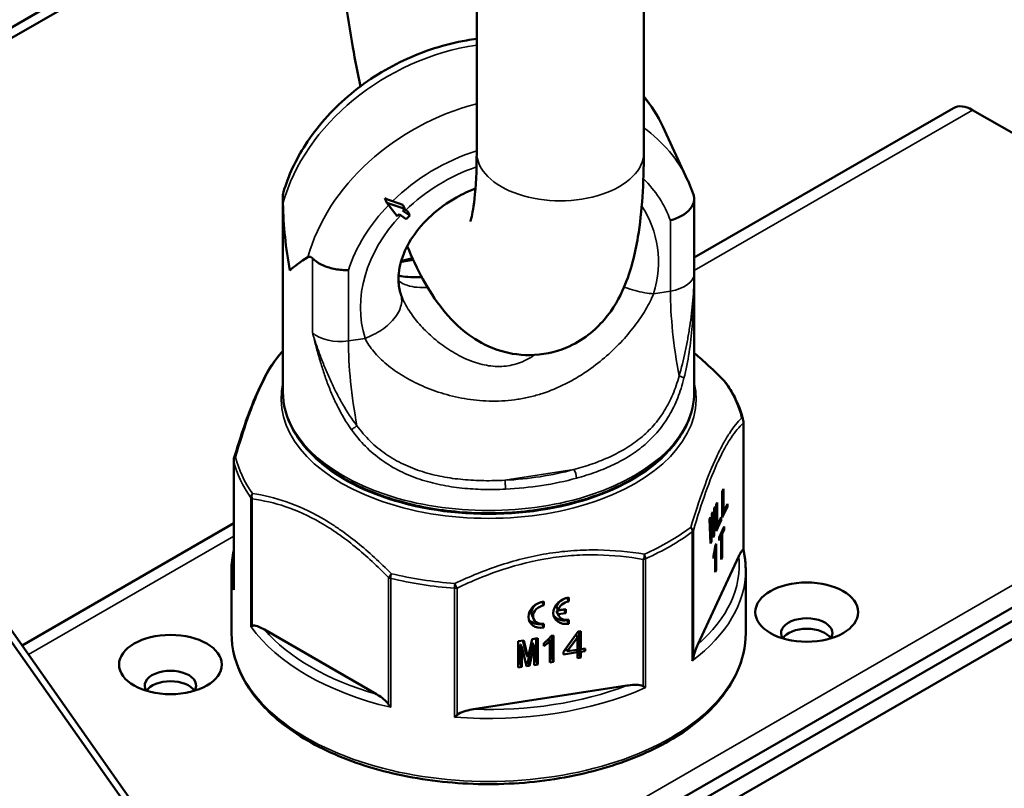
# Paper-space layout 'Sheet_1' of a CAD drawing. Header units: millimetres. Extents: x 1 to 117, y 1 to 117.
# Tile 24 of 73: x 90.12 to 93.13, y 23.97 to 26.33. Entities that reach past the tile are written whole.
import ezdxf

# ---------------------------------------------------------------- set-up
doc = ezdxf.new("R2010")
doc.units = ezdxf.units.MM
doc.layers.add('Visible (ISO)', color=7, linetype='Continuous', lineweight=50)
doc.layers.add('Visible Narrow (ISO)', color=7, linetype='Continuous', lineweight=35)

psp = doc.layouts.new('Sheet_1')

# ---------------------------------------------------------------- linework, layer by layer
at = {"layer": 'Visible (ISO)'}
for p, q in [((91.0802, 26.87207), (88.55702, 25.41531)), ((91.0803, 26.83999), (88.58485, 25.39924)), ((91.51836, 26.62587), (91.51836, 25.91867)), ((92.03017, 26.62587), (92.03017, 25.91867)), ((92.18471, 25.59687), (92.97815, 26.05496)), ((93.97711, 25.50646), (93.03721, 26.04911)), ((92.08796, 25.99882), (92.16438, 25.83416)), ((90.92487, 25.78055), (90.92487, 25.1852)), ((91.2371, 25.77874), (91.24358, 25.76478)), ((91.27508, 25.72354), (91.24358, 25.76478)), ((91.24358, 25.76478), (91.29813, 25.7466)), ((91.29253, 25.75867), (91.26018, 25.76946)), ((91.29253, 25.75867), (91.29813, 25.7466)), ((92.18471, 25.78055), (92.18471, 25.1852)), ((91.28123, 25.72969), (91.27508, 25.72354)), ((91.30274, 25.71483), (91.28123, 25.72969)), ((91.29813, 25.7466), (91.29198, 25.74045)), ((91.29198, 25.74045), (91.31349, 25.72559)), ((91.30121, 25.74228), (91.29684, 25.7453)), ((91.31349, 25.72559), (91.30274, 25.71483)), ((91.30781, 25.73784), (91.31349, 25.72559)), ((92.16024, 25.32395), (92.16024, 25.32395)), ((92.33541, 25.09266), (92.33541, 24.69971)), ((90.77416, 24.97511), (90.77416, 24.58206)), ((92.27062, 24.8802), (92.27404, 24.88758)), ((92.27062, 24.79984), (92.27062, 24.8802)), ((92.27404, 24.88758), (92.27404, 24.81615)), ((90.83126, 24.8713), (90.83127, 24.8713)), ((90.90489, 24.85796), (90.90489, 24.85796)), ((92.23829, 24.81055), (92.24157, 24.81761)), ((92.2438, 24.7712), (92.24157, 24.81761)), ((92.24574, 24.8266), (92.2441, 24.77184)), ((92.24574, 24.74529), (92.24902, 24.83366)), ((92.24574, 24.8266), (92.24902, 24.83366)), ((92.25155, 24.83911), (92.25497, 24.8465)), ((92.25155, 24.75875), (92.25155, 24.83911)), ((92.25497, 24.8465), (92.25497, 24.77506)), ((92.28611, 24.83322), (92.27062, 24.79984)), ((92.27404, 24.81615), (92.28611, 24.84215)), ((92.28611, 24.83322), (92.28224, 24.83382)), ((92.28611, 24.84215), (92.28611, 24.83322)), ((92.23084, 24.7945), (92.23412, 24.80156)), ((92.23084, 24.7945), (92.23412, 24.72025)), ((92.23576, 24.75386), (92.23412, 24.80156)), ((92.23829, 24.81055), (92.23606, 24.7545)), ((92.2371, 24.72667), (92.23978, 24.79261)), ((92.23978, 24.79261), (92.23759, 24.79295)), ((92.24008, 24.79325), (92.23762, 24.79363)), ((92.24008, 24.79325), (92.23978, 24.79261)), ((92.24008, 24.79325), (92.24276, 24.73887)), ((92.26704, 24.79213), (92.25155, 24.75875)), ((92.25497, 24.77506), (92.26704, 24.80106)), ((92.26704, 24.79213), (92.26318, 24.79273)), ((92.26704, 24.80106), (92.26704, 24.79213)), ((92.27404, 24.81615), (92.27062, 24.81668)), ((90.12609, 24.40832), (90.77416, 24.78249)), ((92.2438, 24.7712), (92.24114, 24.77161)), ((92.2438, 24.7712), (92.2441, 24.77184)), ((92.25497, 24.77506), (92.25155, 24.77559)), ((92.26093, 24.73903), (92.27628, 24.77209)), ((92.27628, 24.76316), (92.27032, 24.75032)), ((92.27628, 24.76316), (92.27241, 24.76376)), ((92.27628, 24.77209), (92.27628, 24.76316)), ((92.23576, 24.75386), (92.23261, 24.75435)), ((92.2371, 24.72667), (92.23381, 24.72718)), ((92.23576, 24.75386), (92.23606, 24.7545)), ((92.24574, 24.74529), (92.24242, 24.74581)), ((92.24574, 24.74529), (92.24276, 24.73887)), ((92.26689, 24.74294), (92.26093, 24.7301)), ((92.26093, 24.7301), (92.26093, 24.73903)), ((92.26689, 24.74294), (92.26303, 24.74353)), ((92.27032, 24.75032), (92.26645, 24.75092)), ((92.26689, 24.6715), (92.26689, 24.74294)), ((92.27032, 24.75032), (92.27032, 24.67888)), ((92.2371, 24.72667), (92.23412, 24.72025)), ((92.2466, 24.69765), (92.24857, 24.69734)), ((92.24857, 24.63249), (92.24857, 24.69734)), ((92.24976, 24.71589), (92.25155, 24.71974)), ((92.25155, 24.71974), (92.25155, 24.63891)), ((92.1955, 24.41062), (92.32113, 24.68131)), ((92.24365, 24.675), (92.24365, 24.68393)), ((92.27032, 24.67888), (92.26689, 24.67941)), ((92.27032, 24.67888), (92.26689, 24.6715)), ((90.76738, 24.63873), (90.76738, 24.44585)), ((92.25155, 24.63891), (92.24857, 24.63937)), ((92.25155, 24.63891), (92.24857, 24.63249)), ((92.34219, 24.63873), (92.34219, 24.44585)), ((93.2503, 24.57721), (91.41079, 23.51517)), ((93.2856, 24.55683), (91.44609, 23.49479)), ((91.79524, 24.55371), (91.79524, 24.55377)), ((91.79524, 24.55371), (91.80034, 24.54273)), ((91.80034, 24.54273), (91.80034, 24.55479)), ((91.71919, 24.54194), (91.71919, 24.542)), ((91.71919, 24.54194), (91.72428, 24.53097)), ((91.72428, 24.53097), (91.72428, 24.54302)), ((91.76786, 24.51569), (91.76276, 24.52667)), ((91.76276, 24.51445), (91.78574, 24.518)), ((91.79083, 24.51924), (91.76786, 24.51569)), ((91.78574, 24.518), (91.78574, 24.51845)), ((91.78574, 24.518), (91.79083, 24.50703)), ((91.79083, 24.50703), (91.79083, 24.51924)), ((93.30971, 24.51507), (91.4702, 23.45303)), ((91.69303, 24.48834), (91.68794, 24.49931)), ((91.76276, 24.51445), (91.76786, 24.50347)), ((91.76909, 24.5001), (91.764, 24.51108)), ((91.76786, 24.50347), (91.79083, 24.50703)), ((91.79524, 24.4854), (91.79524, 24.48602)), ((91.80034, 24.47442), (91.80034, 24.48648)), ((90.72282, 23.55939), (90.07294, 24.48393)), ((90.86816, 24.45653), (91.21138, 24.25837)), ((91.71919, 24.47363), (91.71919, 24.47425)), ((91.71919, 24.47363), (91.72428, 24.46266)), ((91.72428, 24.46266), (91.72428, 24.47471)), ((91.79524, 24.4854), (91.80034, 24.47442)), ((90.07617, 24.44403), (90.72605, 23.51949)), ((91.68802, 24.42749), (91.67579, 24.37249)), ((91.68802, 24.42749), (91.70526, 24.43015)), ((91.70016, 24.42936), (91.70016, 24.36077)), ((91.70526, 24.43015), (91.70526, 24.34979)), ((91.73911, 24.4282), (91.74251, 24.42088)), ((91.74695, 24.43754), (91.75362, 24.43858)), ((91.74853, 24.43779), (91.74853, 24.36872)), ((91.75362, 24.43858), (91.75362, 24.35774)), ((91.82924, 24.45027), (91.7842, 24.38832)), ((91.79588, 24.39013), (91.82701, 24.43207)), ((91.82272, 24.44131), (91.82701, 24.43207)), ((91.82701, 24.39494), (91.82701, 24.43207)), ((91.82924, 24.45027), (91.83758, 24.45156)), ((91.83248, 24.45077), (91.83248, 24.40755)), ((91.83758, 24.45156), (91.83758, 24.39658)), ((91.64521, 24.42086), (91.66245, 24.42353)), ((91.64521, 24.3405), (91.64521, 24.42086)), ((91.65235, 24.41071), (91.65123, 24.41053)), ((91.65633, 24.39956), (91.65123, 24.41053)), ((91.65123, 24.41053), (91.65123, 24.3532)), ((91.65744, 24.39973), (91.65235, 24.41071)), ((91.65744, 24.39973), (91.65633, 24.39956)), ((91.65633, 24.39956), (91.65633, 24.34222)), ((91.65744, 24.39973), (91.67078, 24.34446)), ((91.66006, 24.42316), (91.66958, 24.38329)), ((91.67468, 24.37232), (91.66245, 24.42353)), ((91.68793, 24.41621), (91.67459, 24.35681)), ((91.67968, 24.34583), (91.69302, 24.40523)), ((91.68904, 24.41638), (91.68793, 24.41621)), ((91.69302, 24.40523), (91.68793, 24.41621)), ((91.69414, 24.4054), (91.68904, 24.41638)), ((91.69414, 24.4054), (91.69302, 24.40523)), ((91.69414, 24.34807), (91.69414, 24.4054)), ((91.72416, 24.40629), (91.72416, 24.41522)), ((91.74251, 24.35602), (91.74251, 24.42088)), ((91.79184, 24.39883), (91.79588, 24.39013)), ((91.83758, 24.39658), (91.83248, 24.40755)), ((91.83594, 24.4001), (91.83248, 24.39957)), ((91.83758, 24.38859), (91.83248, 24.39957)), ((91.83248, 24.39957), (91.83248, 24.38171)), ((91.83758, 24.39658), (91.85092, 24.39864)), ((91.85092, 24.39065), (91.84746, 24.39811)), ((91.85092, 24.39864), (91.85092, 24.39065)), ((91.67468, 24.37232), (91.66958, 24.38329)), ((91.67468, 24.37232), (91.67579, 24.37249)), ((91.74853, 24.36872), (91.74251, 24.36779)), ((91.75362, 24.35774), (91.74853, 24.36872)), ((91.7842, 24.38033), (91.7842, 24.38832)), ((91.82701, 24.38695), (91.7842, 24.38033)), ((91.79424, 24.39365), (91.7873, 24.39258)), ((91.79588, 24.39013), (91.82701, 24.39494)), ((91.82701, 24.38695), (91.82355, 24.39441)), ((91.82701, 24.36909), (91.82701, 24.38695)), ((91.83248, 24.38171), (91.82701, 24.38086)), ((91.83758, 24.37073), (91.82701, 24.36909)), ((91.83758, 24.37073), (91.83248, 24.38171)), ((91.85092, 24.39065), (91.83758, 24.38859)), ((91.83758, 24.38859), (91.83758, 24.37073)), ((91.65123, 24.3532), (91.64521, 24.35227)), ((91.65633, 24.34222), (91.64521, 24.3405)), ((91.65633, 24.34222), (91.65123, 24.3532)), ((91.67459, 24.35681), (91.66805, 24.3558)), ((91.67968, 24.34583), (91.67078, 24.34446)), ((91.67968, 24.34583), (91.67459, 24.35681)), ((91.70016, 24.36077), (91.69414, 24.35983)), ((91.70526, 24.34979), (91.69414, 24.34807)), ((91.70526, 24.34979), (91.70016, 24.36077)), ((91.75362, 24.35774), (91.74251, 24.35602)), ((91.50887, 24.21235), (91.97772, 24.28488))]:
    psp.add_line(p, q, dxfattribs=at)
for centre, start, end in [((92.26468, 25.20265), 35.49637, 44.3888), ((92.31572, 25.09266), 0.00002, 13.04612), ((90.79385, 24.97511), 163.45938, 180)]:
    psp.add_arc(centre, 0.01969, start, end, dxfattribs=at)
for centre, major_axis, ratio, start_param, end_param in [((93.03721, 25.95267), (-0.05906, 0.10229), 0.5773503, 5.4977871, 6.2831853), ((91.55479, 25.65131), (-0.18997, 0.86057), 0.6979017, 1.2896808, 1.5262563), ((91.23555, 25.82487), (0.08735, -0.05211), 0.3936923, 4.9602767, 5.2210221), ((91.26044, 25.83012), (-0.11139, 0.11139), 0.2588034, 2.1862729, 2.2483784), ((91.55479, 25.65131), (0.6293, 0.13891), 0.2019062, 2.5986775, 2.8352533), ((91.29395, 25.56801), (-0.00518, 0.01899), 0.3489943, 0, 0.0019737), ((91.5548, 25.16911), (-0.31499, 0), 0.5773503, 5.188662, 5.1886646), ((91.55476, 25.16913), (-0.31493, 0), 0.5773503, 5.834457, 5.8344583), ((91.55479, 25.16913), (-0.31496, 0), 0.5773503, 3.5465229, 3.546528), ((92.26468, 25.20265), (0.01407, 0.01377), 0.3316107, 6.2831691, 6.2834398), ((90.79385, 24.97511), (-0.01887, 0.0056), 0.5288498, 6.2822436, 6.2831479), ((92.31524, 24.69757), (0.02017, 0.00214), 0.2170596, 0.0249557, 0.2356285), ((90.79434, 24.57998), (0.00323, -0.02741), 0.7264153, 4.5515649, 4.6829362), ((91.80034, 24.5146), (-0.04464, -0.02072), 0.7886751, 4.3615096, 7.5031022), ((91.79524, 24.52558), (-0.03125, -0.0145), 0.7886751, 4.3615096, 4.3808156), ((91.72428, 24.50284), (-0.04464, -0.02072), 0.7886751, 4.3615096, 7.5031022), ((91.71919, 24.51382), (-0.03125, -0.0145), 0.7886751, 5.0439624, 6.2831853), ((91.72428, 24.50284), (-0.03125, -0.0145), 0.7886751, 4.3615096, 7.5031022), ((91.71919, 24.51382), (-0.03125, -0.0145), 0.7886751, 4.3615096, 4.3808156), ((91.79524, 24.52558), (-0.03125, -0.0145), 0.7886751, 5.0439624, 5.7134194), ((91.80034, 24.5146), (0.03125, 0.0145), 0.7886751, 1.2199169, 2.5718267), ((91.71919, 24.51382), (-0.04464, -0.02072), 0.7886751, 0.1565483, 1.2199169), ((91.79524, 24.52558), (-0.04464, -0.02072), 0.7886751, 0.1565483, 1.2199169), ((91.79524, 24.52558), (-0.03125, -0.0145), 0.7886751, 6.1511924, 6.2831853), ((91.80034, 24.5146), (-0.03125, -0.0145), 0.7886751, 6.1511924, 7.5031022), ((92.52915, 24.44585), (0.07874, 0), 0.5773503, 5.9218182, 9.7861451), ((90.8453, 24.47017), (0.02007, 0.0064), 0.1496438, 2.3166379, 2.7066497), ((92.52915, 24.41371), (-0.07874, 0), 0.5773503, 3.5029598, 5.9218182), ((92.52915, 24.41371), (0.07874, 0), 0.5773503, 0.3613671, 2.7802255), ((92.16244, 24.36834), (-0.0127, -0.02492), 0.6263892, 1.6044471, 1.9944589), ((90.58043, 24.28512), (0.07874, 0), 0.5773503, 5.9218182, 9.7861451), ((90.58043, 24.25298), (-0.07874, 0), 0.5773503, 3.5029598, 5.9218182), ((90.58043, 24.25298), (0.07874, 0), 0.5773503, 0.3613671, 2.7802255), ((92.0232, 24.28795), (-0.01995, 0.01291), 0.0644588, 1.8815468, 2.2715582), ((91.26275, 24.22915), (0.01727, -0.02167), 0.4658993, 4.4527565, 4.8427678), ((91.45295, 24.19973), (0.0193, 0.0178), 0.277969, 4.3316707, 4.7216825)]:
    psp.add_ellipse(centre, major_axis=major_axis, ratio=ratio, start_param=start_param, end_param=end_param, dxfattribs=at)
for centre in [(92.52915, 24.51014), (90.58043, 24.34942)]:
    psp.add_ellipse(centre, major_axis=(-0.15748, 0), ratio=0.5773503, dxfattribs=at)
for points, knots in [([(91.16197, 26.12151), (91.15387, 26.16086), (91.14627, 26.20082), (91.12169, 26.34123), (91.10758, 26.44325), (91.08752, 26.64223), (91.08163, 26.73904), (91.08027, 26.84032), (91.0802, 26.8516), (91.0802, 26.86277)], [2.27932187, 2.27932187, 2.27932187, 2.27932187, 2.41598217, 2.41598217, 2.75583111, 2.75583111, 3.09820206, 3.09820206, 3.14159265, 3.14159265, 3.14159265, 3.14159265]), ([(91.51836, 26.26728), (91.50792, 26.26591), (91.49748, 26.26432), (91.42096, 26.2509), (91.35567, 26.23006), (91.23263, 26.172), (91.17492, 26.13475), (91.07308, 26.04731), (91.02892, 25.99716), (90.96442, 25.89662), (90.94142, 25.84751), (90.92621, 25.79686)], [1.542468, 1.542468, 1.542468, 1.542468, 1.5951665, 1.5951665, 1.9297244, 1.9297244, 2.2652124, 2.2652124, 2.5996521, 2.5996521, 2.8813832, 2.8813832, 2.8813832, 2.8813832]), ([(92.03017, 25.91867), (92.03017, 25.82408), (92.02508, 25.7385), (92.00341, 25.60755), (91.99204, 25.55833), (91.95586, 25.4743), (91.93846, 25.44109), (91.88196, 25.37519), (91.84391, 25.34211), (91.75795, 25.30638), (91.71882, 25.29817), (91.6446, 25.29757), (91.61004, 25.30431), (91.54534, 25.32663), (91.51726, 25.34321), (91.45952, 25.38541), (91.43548, 25.41157), (91.3669, 25.49777), (91.33588, 25.55983), (91.30549, 25.63149)], [0, 0, 0, 0, 0.367455, 0.367455, 0.6138009, 0.6138009, 0.7597226, 0.7597226, 0.8871054, 0.8871054, 0.9698202, 0.9698202, 1.0499609, 1.0499609, 1.1468481, 1.1468481, 1.293575, 1.293575, 1.6351955, 1.6351955, 1.6351955, 1.6351955]), ([(91.51836, 25.91867), (91.51836, 25.86255), (91.51577, 25.81369), (91.50819, 25.74555), (91.5034, 25.72253), (91.49958, 25.70902), (91.49889, 25.70713), (91.49889, 25.70713)], [0, 0, 0, 0, 0.2759814, 0.2759814, 0.50581618, 0.50581618, 0.58431083, 0.58431083, 0.58431083, 0.58431083]), ([(92.18466, 25.78173), (92.18354, 25.78531), (92.18237, 25.78887), (92.17994, 25.79597), (92.17868, 25.7995), (92.17606, 25.80654), (92.17471, 25.81003), (92.17192, 25.81699), (92.17047, 25.82045), (92.16749, 25.82733), (92.16596, 25.83076), (92.16438, 25.83416)], [0.2475007, 0.2475007, 0.2475007, 0.2475007, 0.26817645, 0.26817645, 0.28885219, 0.28885219, 0.30952793, 0.30952793, 0.33020367, 0.33020367, 0.35087941, 0.35087941, 0.35087941, 0.35087941]), ([(90.92507, 25.76268), (90.92498, 25.76721), (90.92492, 25.77169), (90.92486, 25.77937), (90.92486, 25.78266), (90.92491, 25.78699), (90.92495, 25.78834), (90.92499, 25.78949)], [0, 0, 0, 0, 0.035069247, 0.035069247, 0.064996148, 0.064996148, 0.081323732, 0.081323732, 0.081323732, 0.081323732]), ([(90.92499, 25.78949), (90.92505, 25.79137), (90.9253, 25.79323), (90.92587, 25.79567), (90.92603, 25.79627), (90.92621, 25.79686)], [-0.324119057, -0.324119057, -0.324119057, -0.324119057, -0.297857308, -0.297857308, -0.28923263, -0.28923263, -0.28923263, -0.28923263]), ([(91.51461, 25.80867), (91.49466, 25.80101), (91.47514, 25.79182), (91.42844, 25.76554), (91.40243, 25.74676), (91.35712, 25.70557), (91.33785, 25.68317), (91.30723, 25.63742), (91.29603, 25.61409), (91.28126, 25.56824), (91.2783, 25.546), (91.2794, 25.51131), (91.28179, 25.49777), (91.28582, 25.4852)], [1.8359388, 1.8359388, 1.8359388, 1.8359388, 2.0206461, 2.0206461, 2.2994082, 2.2994082, 2.578615, 2.578615, 2.8626073, 2.8626073, 3.1681862, 3.1681862, 3.3942729, 3.3942729, 3.3942729, 3.3942729]), ([(92.18459, 25.77518), (92.18452, 25.7731), (92.18427, 25.771), (92.18226, 25.76107), (92.17824, 25.75327), (92.16574, 25.73847), (92.15734, 25.73162), (92.14211, 25.72266), (92.13649, 25.71987), (92.12461, 25.71493), (92.11838, 25.71279), (92.11186, 25.71098), (92.11176, 25.71096), (92.11165, 25.71093)], [-0.32411906, -0.32411906, -0.32411906, -0.32411906, -0.29785731, -0.29785731, -0.20051816, -0.20051816, -0.10232729, -0.10232729, -0.05118918, -0.05118918, 0, 0, 0.00081588, 0.00081588, 0.00081588, 0.00081588]), ([(92.18466, 25.78173), (92.18467, 25.78169), (92.18468, 25.78161), (92.18472, 25.78107), (92.18472, 25.78012), (92.18466, 25.77755), (92.18463, 25.77646), (92.18459, 25.77518)], [0.026573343, 0.026573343, 0.026573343, 0.026573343, 0.035069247, 0.035069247, 0.064996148, 0.064996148, 0.081323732, 0.081323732, 0.081323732, 0.081323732]), ([(91.01556, 25.59433), (91.01541, 25.59449), (91.01525, 25.59464), (91.01296, 25.59686), (91.01089, 25.59818), (91.00638, 25.59967), (91.00388, 25.59945), (91.00149, 25.59801)], [-0.097221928, -0.097221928, -0.097221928, -0.097221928, -0.094229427, -0.094229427, -0.05322657, -0.05322657, -0.000000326, -0.000000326, -0.000000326, -0.000000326]), ([(91.01556, 25.59433), (91.01734, 25.59254), (91.01926, 25.59077), (91.02904, 25.58267), (91.03863, 25.57697), (91.06059, 25.5675), (91.07278, 25.56384), (91.09201, 25.56021), (91.09868, 25.55932), (91.11196, 25.55827), (91.11855, 25.55811), (91.12509, 25.55833), (91.12519, 25.55833), (91.12529, 25.55834)], [0.46545787, 0.46545787, 0.46545787, 0.46545787, 0.49171961, 0.49171961, 0.58905876, 0.58905876, 0.68724963, 0.68724963, 0.73838775, 0.73838775, 0.78957692, 0.78957692, 0.7903928, 0.7903928, 0.7903928, 0.7903928]), ([(91.27917, 25.54173), (91.28152, 25.54115), (91.28415, 25.54058), (91.2946, 25.53869), (91.30412, 25.53761), (91.32554, 25.53661), (91.33741, 25.5366), (91.35038, 25.5371)], [0.55690589, 0.55690589, 0.55690589, 0.55690589, 0.61164333, 0.61164333, 0.75326414, 0.75326414, 0.88530443, 0.88530443, 0.88530443, 0.88530443]), ([(90.77505, 24.98094), (90.78971, 25.03031), (90.80495, 25.07722), (90.84627, 25.18821), (90.87349, 25.24337), (90.90827, 25.29179), (90.91657, 25.30182), (90.92487, 25.31049)], [0.0006812, 0.0006812, 0.0006812, 0.0006812, 0.4623215, 0.4623215, 1.2266678, 1.2266678, 1.4660735, 1.4660735, 1.4660735, 1.4660735]), ([(92.18471, 25.30408), (92.19947, 25.29171), (92.21407, 25.27878), (92.2454, 25.24974), (92.26213, 25.23338), (92.27863, 25.21653)], [0.42676347, 0.42676347, 0.42676347, 0.42676347, 0.58849322, 0.58849322, 0.77872286, 0.77872286, 0.77872286, 0.77872286]), ([(92.3349, 25.0971), (92.33302, 25.1052), (92.33079, 25.11326), (92.32561, 25.12927), (92.32267, 25.13722), (92.3161, 25.153), (92.31247, 25.16082), (92.30453, 25.17632), (92.30022, 25.18399), (92.29095, 25.19917), (92.28599, 25.20667), (92.2807, 25.21408)], [6.15437765, 6.15437765, 6.15437765, 6.15437765, 6.20590071, 6.20590071, 6.25742378, 6.25742378, 6.30894684, 6.30894684, 6.3604699, 6.3604699, 6.41199296, 6.41199296, 6.41199296, 6.41199296]), ([(90.92487, 25.1852), (90.92487, 25.14637), (90.93515, 25.10763), (90.97509, 25.03346), (91.0054, 24.99818), (91.08354, 24.93427), (91.13197, 24.9059), (91.24149, 24.85961), (91.30262, 24.84173), (91.43113, 24.81823), (91.49849, 24.81257), (91.63279, 24.81393), (91.6997, 24.82093), (91.82656, 24.84696), (91.88648, 24.86599), (91.9934, 24.91448), (92.04037, 24.94395), (92.11612, 25.01075), (92.14502, 25.04808), (92.17731, 25.11926), (92.18471, 25.15221), (92.18471, 25.1852)], [2.8797933, 2.8797933, 2.8797933, 2.8797933, 3.1812637, 3.1812637, 3.4945056, 3.4945056, 3.8186357, 3.8186357, 4.1438157, 4.1438157, 4.4681077, 4.4681077, 4.7920452, 4.7920452, 5.1164188, 5.1164188, 5.4416685, 5.4416685, 5.7652474, 5.7652474, 6.0213859, 6.0213859, 6.0213859, 6.0213859]), ([(90.77416, 24.69971), (90.77413, 24.69957), (90.7741, 24.69944), (90.76963, 24.67926), (90.76738, 24.65899), (90.76738, 24.63873)], [2.75153621, 2.75153621, 2.75153621, 2.75153621, 2.75240711, 2.75240711, 2.87979327, 2.87979327, 2.87979327, 2.87979327]), ([(92.24976, 24.71589), (92.24956, 24.71456), (92.24915, 24.7119), (92.24849, 24.70791), (92.24779, 24.70391), (92.24704, 24.69992), (92.24626, 24.69591), (92.24543, 24.69191), (92.24457, 24.6879), (92.24396, 24.68526), (92.24365, 24.68393)], [0, 0, 0, 0, 0.1219256, 0.2435404, 0.3665212, 0.4901993, 0.6153051, 0.7416867, 0.8699342, 1, 1, 1, 1]), ([(92.24365, 24.675), (92.24413, 24.67697), (92.24506, 24.68079), (92.24636, 24.68649), (92.24753, 24.69197), (92.24823, 24.69559), (92.24857, 24.69734)], [0, 0, 0, 0, 0.2728596, 0.5301736, 0.7720183, 1, 1, 1, 1]), ([(92.32113, 24.68131), (92.32313, 24.68561), (92.32531, 24.68995), (92.32958, 24.69706), (92.33166, 24.69996), (92.33386, 24.70091), (92.33433, 24.70094), (92.33474, 24.70067)], [-0.15346237, -0.15346237, -0.15346237, -0.15346237, -0.09466539, -0.09466539, -0.03586841, -0.03586841, -0.0209424, -0.0209424, -0.0209424, -0.0209424]), ([(92.34219, 24.63873), (92.34219, 24.64281), (92.3421, 24.6469), (92.34173, 24.65508), (92.34146, 24.65916), (92.34073, 24.66732), (92.34028, 24.6714), (92.33919, 24.67954), (92.33855, 24.68361), (92.3371, 24.69172), (92.33629, 24.69577), (92.33539, 24.69981)], [6.02138592, 6.02138592, 6.02138592, 6.02138592, 6.04708117, 6.04708117, 6.07277643, 6.07277643, 6.09847168, 6.09847168, 6.12416693, 6.12416693, 6.14986219, 6.14986219, 6.14986219, 6.14986219]), ([(90.83098, 24.46803), (90.83208, 24.46854), (90.83339, 24.46878), (90.83939, 24.4691), (90.84508, 24.46741), (90.85672, 24.46276), (90.8627, 24.45968), (90.86816, 24.45653)], [0.0209424, 0.0209424, 0.0209424, 0.0209424, 0.03586841, 0.03586841, 0.09466539, 0.09466539, 0.15346237, 0.15346237, 0.15346237, 0.15346237]), ([(90.76738, 24.44585), (90.76738, 24.39733), (90.78037, 24.3489), (90.83085, 24.25632), (90.86901, 24.21231), (90.96723, 24.13283), (91.02788, 24.09761), (91.16494, 24.0402), (91.24137, 24.01805), (91.40207, 23.98899), (91.4863, 23.98205), (91.65417, 23.98398), (91.73779, 23.99283), (91.89622, 24.02549), (91.97099, 24.04932), (92.10426, 24.10984), (92.16272, 24.14655), (92.25693, 24.22956), (92.2928, 24.27585), (92.33298, 24.36405), (92.34219, 24.40493), (92.34219, 24.44585)], [2.8797933, 2.8797933, 2.8797933, 2.8797933, 3.1847456, 3.1847456, 3.4995319, 3.4995319, 3.8229224, 3.8229224, 4.1470489, 4.1470489, 4.4704625, 4.4704625, 4.7935985, 4.7935985, 5.1170862, 5.1170862, 5.4412793, 5.4412793, 5.7641895, 5.7641895, 6.0213859, 6.0213859, 6.0213859, 6.0213859]), ([(91.74695, 24.43754), (91.7462, 24.43653), (91.74468, 24.43451), (91.74221, 24.43156), (91.73961, 24.42867), (91.7368, 24.42586), (91.73389, 24.42308), (91.73078, 24.4204), (91.72757, 24.41774), (91.7253, 24.41606), (91.72416, 24.41522)], [0, 0, 0, 0, 0.1219256, 0.2435404, 0.3665212, 0.4901993, 0.6153051, 0.7416867, 0.8699342, 1, 1, 1, 1]), ([(91.72416, 24.40629), (91.72594, 24.4075), (91.72941, 24.40985), (91.73424, 24.41352), (91.73863, 24.41713), (91.74124, 24.41965), (91.74251, 24.42088)], [0, 0, 0, 0, 0.2728596, 0.5301736, 0.7720183, 1, 1, 1, 1]), ([(92.18189, 24.37133), (92.1823, 24.37335), (92.18277, 24.37537), (92.18497, 24.38389), (92.18705, 24.38996), (92.19132, 24.40123), (92.1935, 24.40631), (92.1955, 24.41062)], [-0.65910294, -0.65910294, -0.65910294, -0.65910294, -0.64417694, -0.64417694, -0.58537995, -0.58537995, -0.52658297, -0.52658297, -0.52658297, -0.52658297]), ([(91.97772, 24.28488), (91.98517, 24.28603), (91.99334, 24.28693), (92.00925, 24.28731), (92.01702, 24.28692), (92.02522, 24.28441), (92.027, 24.28369), (92.02851, 24.28278)], [-0.15346237, -0.15346237, -0.15346237, -0.15346237, -0.09466539, -0.09466539, -0.03586841, -0.03586841, -0.0209424, -0.0209424, -0.0209424, -0.0209424]), ([(91.21138, 24.25837), (91.21683, 24.25522), (91.22281, 24.2514), (91.23446, 24.2426), (91.24014, 24.23773), (91.24615, 24.23048), (91.24745, 24.22873), (91.24856, 24.22694)], [0.52533987, 0.52533987, 0.52533987, 0.52533987, 0.58413685, 0.58413685, 0.64293383, 0.64293383, 0.65785984, 0.65785984, 0.65785984, 0.65785984]), ([(91.45808, 24.19453), (91.45959, 24.19591), (91.46138, 24.19718), (91.46958, 24.20224), (91.47734, 24.20502), (91.49325, 24.20956), (91.50142, 24.2112), (91.50887, 24.21235)], [-0.65910294, -0.65910294, -0.65910294, -0.65910294, -0.64417694, -0.64417694, -0.58537995, -0.58537995, -0.52658297, -0.52658297, -0.52658297, -0.52658297])]:
    psp.add_open_spline(points, degree=3, knots=knots, dxfattribs=at)
for points in [[(92.08796, 25.99882), (92.07269, 26.03172), (92.05323, 26.06266), (92.03017, 26.09082)], [(91.28724, 25.58657), (91.28775, 25.58671), (91.28825, 25.58685), (91.28876, 25.58699)], [(91.32148, 25.59527), (91.31045, 25.5927), (91.29954, 25.58994), (91.28877, 25.587)], [(91.28607, 25.4844), (91.28767, 25.47955), (91.28979, 25.47412), (91.29251, 25.46827)], [(91.29251, 25.46825), (91.29251, 25.46826), (91.29251, 25.46826), (91.29251, 25.46827)]]:
    psp.add_open_spline(points, degree=3, dxfattribs=at)
at = {"layer": 'Visible Narrow (ISO)'}
for p, q in [((93.03721, 26.04911), (92.18471, 25.55692)), ((92.18459, 25.77518), (92.18459, 25.54772)), ((92.11165, 25.49394), (92.11165, 25.71093)), ((91.01556, 25.36687), (91.01556, 25.59433)), ((91.29395, 25.58408), (91.32448, 25.5888)), ((91.12529, 25.55834), (91.12529, 25.34135)), ((92.06032, 25.486), (92.11165, 25.49394)), ((91.12529, 25.34135), (91.17662, 25.34929)), ((92.16022, 25.32386), (92.16022, 25.32386)), ((92.33474, 24.70067), (92.33474, 25.08972)), ((90.77434, 24.97361), (90.77434, 24.57844)), ((91.81562, 24.94705), (91.60474, 24.91443)), ((90.82669, 24.46563), (90.82669, 24.8608)), ((90.83098, 24.85709), (90.83098, 24.46803)), ((91.10269, 23.40531), (93.53886, 24.81183)), ((92.18189, 24.76038), (92.18189, 24.37133)), ((90.77416, 24.74254), (90.14606, 24.37991)), ((92.17847, 24.36122), (92.17847, 24.75639)), ((92.02851, 24.28278), (92.02851, 24.67183)), ((92.03543, 24.6738), (92.03543, 24.27864)), ((91.24856, 24.22694), (91.24856, 24.616)), ((91.25498, 24.61352), (91.25498, 24.21836)), ((91.45038, 24.18813), (91.45038, 24.58329)), ((91.45808, 24.58358), (91.45808, 24.19453))]:
    psp.add_line(p, q, dxfattribs=at)
for centre, major_axis, ratio, start_param, end_param in [((91.51658, 25.73364), (-0.57138, -0.26518), 0.7886751, 4.3585824, 5.6957304), ((91.51658, 25.73364), (0.57138, 0.26518), 0.7886751, 0, 0.2150528), ((91.593, 25.56898), (0.57138, 0.26518), 0.7886751, 1.3429007, 2.5541374), ((91.593, 25.56898), (0.57138, 0.26518), 0.7886751, 0, 0.418291), ((91.61847, 25.51409), (0.48211, 0.22375), 0.7886751, 1.4161862, 1.9923911), ((91.77426, 25.91867), (-0.25591, 0), 0.5773503, 0, 3.1415927), ((91.61847, 25.51409), (-0.42854, -0.19889), 0.7886751, 4.5838918, 5.1302403), ((91.61847, 25.51409), (0.48211, 0.22375), 0.7886751, 6.213786, 6.5772012), ((91.61847, 25.51409), (0.48211, 0.22375), 0.7886751, 2.0239145, 2.5092332), ((91.61847, 25.51409), (0.42854, 0.19889), 0.7886751, 5.6796257, 6.4102326), ((91.61847, 25.51409), (-0.42854, -0.19889), 0.7886751, 5.1786208, 6.1849861), ((91.29395, 25.56801), (-0.00518, 0.01899), 0.3489943, 5.6194452, 6.2831853), ((91.55479, 25.26556), (0.61024, 0), 0.5773503, 1.9600358, 2.0124363), ((92.08618, 25.54883), (0.09843, 0), 0.5773503, 4.9741884, 6.2635046), ((92.20336, 25.29634), (-0.05417, 0.35017), 0.2113249, 0.938882, 1.7177798), ((91.09982, 25.39624), (0.09843, 0), 0.5773503, 3.6848721, 4.9741884), ((91.217, 25.14375), (0.05417, -0.35017), 0.2113249, 4.0804747, 4.8593734), ((91.55479, 25.16913), (0.62177, 0), 0.5773503, 0.2972643, 0.2972932), ((91.55479, 25.16442), (0.63569, 0), 0.5773503, 0.3460675, 0.3460822), ((91.55479, 25.16442), (0.63569, 0), 0.5773503, 3.0068066, 6.4179714), ((92.26468, 25.20265), (0.01407, 0.01377), 0.3316107, 0.0002545, 0.201075), ((92.26468, 25.20265), (0.01603, 0.01143), 0.7549965, 0, 0.2914564), ((91.55479, 25.04525), (0.78164, 0), 0.5773503, 0.1329917, 0.3906071), ((91.55479, 25.1852), (-0.62992, 0), 0.5773503, 0, 3.1415927), ((92.31572, 25.09266), (0.01918, 0.00444), 0.8092866, 0, 0.6000258), ((92.31572, 25.09266), (0.01349, -0.01433), 0.9433631, 0.6905702, 1.5502055), ((92.31572, 25.09266), (0.01969, 0), 0.5773528, 6.0213854, 6.2831853), ((91.55479, 25.16913), (-0.62177, 0), 0.5773503, 0.3972548, 2.7443379), ((90.79385, 24.97511), (-0.01969, 0), 0.5773503, 0, 0.1329917), ((90.79385, 24.97511), (-0.01918, -0.00444), 0.8092866, 5.3124157, 6.0978134), ((91.55479, 25.03389), (-0.7874, 0), 0.5773503, 0.1329917, 0.390607), ((90.79385, 24.97511), (-0.01887, 0.0056), 0.5288498, 5.675192, 6.2822436), ((91.55479, 25.04525), (-0.78164, 0), 0.5773503, 0.1329917, 0.3906071), ((91.55479, 25.26556), (-0.61024, 0), 0.5773503, 1.6527482, 2.0124363), ((91.81562, 24.93098), (-0.00518, 0.01899), 0.3489943, 4.0486447, 5.6193969), ((91.60474, 24.89835), (0.00093, -0.01966), 0.0668385, 0.9537189, 2.5245199), ((91.55479, 25.24949), (-0.62992, 0), 0.5773503, 1.6527293, 2.0124429), ((90.8449, 24.86512), (0.01603, 0.01143), 0.7549965, 1.8622535, 2.6476513), ((90.8449, 24.86512), (-0.01969, 0), 0.5773503, 0.390607, 0.7853984), ((90.8449, 24.86512), (0.0026, 0.01951), 0.746124, 1.2325199, 2.0921548), ((91.55479, 25.04525), (0.78164, 0), 0.5773503, 5.3689794, 5.6265948), ((92.16288, 24.76332), (-0.0118, 0.01575), 0.646729, 3.8537369, 4.6391344), ((92.16288, 24.76332), (0.01969, 0), 0.5773503, 5.6265948, 6.0213861), ((91.55479, 25.03389), (-0.7874, 0), 0.5773503, 2.2273868, 2.4850021), ((92.02342, 24.68281), (-0.01969, 0), 0.5773503, 1.8325955, 2.2273868), ((92.02342, 24.68281), (0.008, -0.01799), 0.4984057, 0.8420159, 1.6274101), ((91.55479, 24.6548), (0.76772, 0), 0.5773503, 5.699745, 6.3430269), ((91.55479, 24.63873), (-0.7874, 0), 0.5773503, 0, 0.1329917), ((91.55479, 24.63873), (0.7874, 0), 0.5773503, 5.6265948, 6.2831853), ((91.26248, 24.62403), (-0.01969, 0), 0.5773503, 0.7853979, 1.1801893), ((91.26248, 24.62403), (-0.00455, -0.01915), 0.3108809, 4.5798381, 5.3652356), ((91.55479, 25.03389), (-0.7874, 0), 0.5773503, 1.1801893, 1.4378046), ((91.55479, 25.04525), (0.78164, 0), 0.5773503, 4.3217819, 4.5793971), ((91.45299, 24.59456), (0.00152, 0.01963), 0.1082675, 1.4050527, 2.1904633), ((91.45299, 24.59456), (-0.01969, 0), 0.5773503, 1.4378046, 1.8325959), ((91.55479, 24.63873), (-0.7874, 0), 0.5773503, 0.390607, 1.1801893), ((91.55479, 24.6548), (-0.76772, 0), 0.5773503, 0.4637572, 1.1070391), ((91.55479, 24.44585), (-0.7874, 0), 0.5773503, 0, 3.1415927), ((91.55479, 24.63873), (-0.7874, 0), 0.5773503, 1.4378046, 2.2273868), ((91.55479, 24.6548), (-0.76772, 0), 0.5773503, 1.5109548, 2.1542367)]:
    psp.add_ellipse(centre, major_axis=major_axis, ratio=ratio, start_param=start_param, end_param=end_param, dxfattribs=at)
for points in [[(91.28592, 25.5819), (91.28859, 25.58264), (91.29127, 25.58336), (91.29395, 25.58408)], [(92.18471, 25.30391), (92.2162, 25.27743), (92.2471, 25.24828), (92.27755, 25.21708)]]:
    psp.add_open_spline(points, degree=3, dxfattribs=at)
for points, knots in [([(92.18459, 25.54772), (92.18444, 25.53409), (92.18401, 25.52047), (92.1833, 25.50688), (92.1826, 25.4933), (92.18163, 25.47976), (92.18043, 25.46629), (92.17924, 25.45282), (92.17783, 25.43942), (92.17623, 25.42607), (92.17463, 25.41273), (92.17284, 25.39944), (92.17089, 25.38625), (92.16893, 25.37306), (92.16682, 25.35997), (92.16453, 25.34701), (92.16225, 25.33406), (92.15978, 25.32124), (92.15711, 25.30854), (92.15177, 25.28314), (92.1456, 25.2582), (92.13809, 25.23373)], [0, 0, 0, 0, 0.125, 0.125, 0.125, 0.25, 0.25, 0.25, 0.375, 0.375, 0.375, 0.5, 0.5, 0.5, 0.625, 0.625, 0.625, 0.75, 0.75, 0.75, 0.9999999, 0.9999999, 0.9999999, 0.9999999]), ([(92.15317, 25.22671), (92.15982, 25.25267), (92.16742, 25.29217), (92.17433, 25.34567), (92.17818, 25.38622), (92.18096, 25.42684), (92.18284, 25.46724), (92.18405, 25.50752), (92.18447, 25.53432), (92.18459, 25.54772)], [0, 0, 0, 0, 0.25, 0.375, 0.5, 0.625, 0.75, 0.875, 1, 1, 1, 1]), ([(91.27894, 25.52584), (91.28507, 25.52119), (91.29162, 25.51743), (91.29866, 25.51446), (91.30777, 25.51061), (91.31768, 25.50806), (91.32823, 25.50661), (91.33878, 25.50516), (91.34997, 25.50481), (91.36203, 25.50525), (91.36408, 25.50533), (91.36615, 25.50543), (91.36824, 25.50555)], [0.13916717, 0.13916717, 0.13916717, 0.13916717, 0.1875, 0.1875, 0.1875, 0.25, 0.25, 0.25, 0.3125, 0.3125, 0.3125, 0.32310498, 0.32310498, 0.32310498, 0.32310498]), ([(91.17662, 25.34929), (91.18315, 25.3355), (91.19652, 25.31507), (91.22078, 25.28863), (91.24945, 25.26273), (91.29125, 25.23321), (91.35087, 25.20231), (91.41651, 25.17812), (91.48923, 25.16138), (91.55263, 25.15582), (91.60534, 25.15743), (91.64403, 25.16182), (91.68213, 25.1693), (91.73249, 25.1836), (91.77915, 25.20315), (91.82292, 25.22707), (91.86391, 25.25306), (91.91055, 25.28884), (91.96071, 25.33675), (91.99566, 25.37795), (92.0199, 25.41162), (92.04147, 25.44568), (92.05378, 25.47017), (92.06032, 25.486)], [0, 0, 0, 0, 0.0625, 0.09375, 0.125, 0.1875, 0.25, 0.3125, 0.375, 0.4375, 0.46875, 0.5, 0.53125, 0.5625, 0.625, 0.65625, 0.6875, 0.75, 0.8125, 0.875, 0.90625, 0.9375, 1, 1, 1, 1]), ([(91.17662, 25.34929), (91.19398, 25.35577), (91.21184, 25.36465), (91.22797, 25.37568), (91.23604, 25.38119), (91.24367, 25.38724), (91.25057, 25.39367), (91.25747, 25.40009), (91.26363, 25.40689), (91.26883, 25.41386), (91.27403, 25.42083), (91.27827, 25.42796), (91.28144, 25.43504), (91.28462, 25.44211), (91.28673, 25.44913), (91.28781, 25.45587), (91.2895, 25.46648), (91.28861, 25.4764), (91.28581, 25.48519)], [0, 0, 0, 0, 0.24999906, 0.24999906, 0.24999906, 0.37500092, 0.37500092, 0.37500092, 0.50000279, 0.50000279, 0.50000279, 0.62500465, 0.62500465, 0.62500465, 0.75000652, 0.75000652, 0.75000652, 0.94692432, 0.94692432, 0.94692432, 0.94692432]), ([(91.96982, 25.50672), (91.9709, 25.50629), (91.97199, 25.50586), (91.97308, 25.50544), (91.98303, 25.50162), (91.9932, 25.49833), (92.00325, 25.49562), (92.02335, 25.49019), (92.04297, 25.48711), (92.06032, 25.486)], [0.61126533, 0.61126533, 0.61126533, 0.61126533, 0.62499908, 0.62499908, 0.62499908, 0.75000094, 0.75000094, 0.75000094, 1, 1, 1, 1]), ([(91.69527, 25.29832), (91.68533, 25.29146), (91.67497, 25.28544), (91.6641, 25.28039), (91.6562, 25.27672), (91.64803, 25.27357), (91.63975, 25.27104), (91.63147, 25.26851), (91.62308, 25.26659), (91.61455, 25.26528), (91.60601, 25.26396), (91.59734, 25.26324), (91.5885, 25.26313), (91.57966, 25.26302), (91.57065, 25.26352), (91.56169, 25.26458), (91.54376, 25.2667), (91.52603, 25.27106), (91.50851, 25.27721), (91.49099, 25.28336), (91.47367, 25.29132), (91.4571, 25.30047), (91.44053, 25.30963), (91.42469, 25.31999), (91.40953, 25.33137), (91.39437, 25.34275), (91.37989, 25.35515), (91.36656, 25.36808), (91.35323, 25.381), (91.34105, 25.39446), (91.33008, 25.40839), (91.32459, 25.41535), (91.3194, 25.42244), (91.31464, 25.42949), (91.30987, 25.43655), (91.30552, 25.44358), (91.30159, 25.45059), (91.29826, 25.4565), (91.29523, 25.46239), (91.29251, 25.46825)], [0.39451065, 0.39451065, 0.39451065, 0.39451065, 0.4375, 0.4375, 0.4375, 0.46875, 0.46875, 0.46875, 0.5, 0.5, 0.5, 0.53125, 0.53125, 0.53125, 0.5625, 0.5625, 0.5625, 0.625, 0.625, 0.625, 0.6875, 0.6875, 0.6875, 0.75, 0.75, 0.75, 0.8125, 0.8125, 0.8125, 0.875, 0.875, 0.875, 0.90625, 0.90625, 0.90625, 0.9375, 0.9375, 0.9375, 0.96390235, 0.96390235, 0.96390235, 0.96390235]), ([(91.01556, 25.36687), (91.01873, 25.35398), (91.02198, 25.34111), (91.02535, 25.32827), (91.02873, 25.31542), (91.03223, 25.3026), (91.03593, 25.28981), (91.03962, 25.27701), (91.04351, 25.26425), (91.04765, 25.2515), (91.05179, 25.23876), (91.05619, 25.22604), (91.0609, 25.21341), (91.0656, 25.20078), (91.07061, 25.18824), (91.07597, 25.17586), (91.08132, 25.16347), (91.08702, 25.15125), (91.09312, 25.13919), (91.10531, 25.11509), (91.11911, 25.09167), (91.13499, 25.06919)], [0, 0, 0, 0, 0.125, 0.125, 0.125, 0.25, 0.25, 0.25, 0.375, 0.375, 0.375, 0.5, 0.5, 0.5, 0.625, 0.625, 0.625, 0.75, 0.75, 0.75, 1, 1, 1, 1]), ([(91.15173, 25.08114), (91.13576, 25.10198), (91.12152, 25.12376), (91.10845, 25.14631), (91.10191, 25.15759), (91.09567, 25.16906), (91.08966, 25.18073), (91.08365, 25.1924), (91.07788, 25.20427), (91.07232, 25.2163), (91.06675, 25.22832), (91.06139, 25.24051), (91.05624, 25.25281), (91.05109, 25.26511), (91.04615, 25.27753), (91.0414, 25.29008), (91.03666, 25.30263), (91.03211, 25.31532), (91.02779, 25.32813), (91.02348, 25.34093), (91.0194, 25.35386), (91.01556, 25.36687)], [0, 0, 0, 0, 0.25, 0.25, 0.25, 0.375, 0.375, 0.375, 0.5, 0.5, 0.5, 0.625, 0.625, 0.625, 0.75, 0.75, 0.75, 0.875, 0.875, 0.875, 1, 1, 1, 1]), ([(90.78005, 24.98541), (90.79225, 25.02731), (90.81092, 25.08657), (90.8336, 25.14734), (90.84683, 25.17933), (90.86707, 25.22469), (90.89327, 25.27167), (90.91561, 25.2999), (90.92487, 25.30987)], [0, 0, 0, 0, 0.25, 0.375, 0.4375, 0.5, 0.75, 0.92980526, 0.92980526, 0.92980526, 0.92980526]), ([(92.13809, 25.23373), (92.13271, 25.21412), (92.12315, 25.18603), (92.10702, 25.15129), (92.09307, 25.12652), (92.07739, 25.10337), (92.06019, 25.08207), (92.04138, 25.06234), (92.01412, 25.03801), (91.97686, 25.01169), (91.92766, 24.98569), (91.8737, 24.96401), (91.83525, 24.95228), (91.81562, 24.94705)], [0, 0, 0, 0, 0.125, 0.1875, 0.25, 0.3125, 0.375, 0.4375, 0.5, 0.625, 0.75, 0.875, 1, 1, 1, 1]), ([(91.82403, 24.9207), (91.84423, 24.92622), (91.88382, 24.93864), (91.93918, 24.96169), (91.98959, 24.98943), (92.02765, 25.01757), (92.05543, 25.04358), (92.07457, 25.06468), (92.09203, 25.08746), (92.10791, 25.11221), (92.122, 25.13869), (92.13824, 25.17579), (92.1478, 25.20578), (92.15317, 25.22671)], [0.00007491, 0.00007491, 0.00007491, 0.00007491, 0.125, 0.25, 0.375, 0.5, 0.5625, 0.625, 0.6875, 0.75, 0.8125, 0.875, 1, 1, 1, 1]), ([(92.13809, 25.23373), (92.13982, 25.23324), (92.14158, 25.23269), (92.14325, 25.23209), (92.14491, 25.23149), (92.14649, 25.23085), (92.14786, 25.23021), (92.14923, 25.22957), (92.15039, 25.22894), (92.15128, 25.22834), (92.15218, 25.22774), (92.1528, 25.22719), (92.15317, 25.22671)], [0.00000044, 0.00000044, 0.00000044, 0.00000044, 0.24995831, 0.24995831, 0.24995831, 0.50000152, 0.50000152, 0.50000152, 0.75004472, 0.75004472, 0.75004472, 1, 1, 1, 1]), ([(92.32952, 25.10509), (92.31732, 25.09305), (92.29866, 25.07007), (92.27597, 25.03189), (92.26274, 25.00651), (92.2425, 24.96448), (92.21257, 24.89027), (92.18668, 24.81156), (92.1739, 24.76978)], [0, 0, 0, 0, 0.25, 0.375, 0.4375, 0.5, 0.75, 1, 1, 1, 1]), ([(92.18189, 24.76038), (92.19419, 24.8018), (92.21912, 24.87967), (92.24825, 24.95269), (92.26813, 24.99387), (92.28118, 25.01869), (92.3037, 25.05591), (92.32243, 25.07814), (92.33474, 25.08972)], [0, 0, 0, 0, 0.25, 0.5, 0.5625, 0.625, 0.75, 1, 1, 1, 1]), ([(91.15173, 25.08114), (91.15028, 25.08016), (91.14871, 25.07909), (91.14713, 25.07799), (91.14554, 25.07689), (91.14393, 25.07576), (91.14241, 25.07467), (91.14089, 25.07358), (91.13946, 25.07254), (91.1382, 25.07162), (91.13694, 25.07069), (91.13586, 25.06987), (91.13499, 25.06919)], [0, 0, 0, 0, 0.2499921, 0.2499921, 0.2499921, 0.4999944, 0.4999944, 0.4999944, 0.7499966, 0.7499966, 0.7499966, 1, 1, 1, 1]), ([(91.13499, 25.06919), (91.14776, 25.05111), (91.17651, 25.01678), (91.21801, 24.9816), (91.25451, 24.95767), (91.29314, 24.93658), (91.33336, 24.92021), (91.37524, 24.90769), (91.40751, 24.90011), (91.44032, 24.89426), (91.48422, 24.88867), (91.53945, 24.8853), (91.58397, 24.88596), (91.60634, 24.88703)], [0, 0, 0, 0, 0.125, 0.25, 0.3125, 0.375, 0.5, 0.5625, 0.625, 0.6875, 0.75, 0.875, 1, 1, 1, 1]), ([(91.60474, 24.91443), (91.58313, 24.91328), (91.54011, 24.91234), (91.48686, 24.91506), (91.44457, 24.91994), (91.41298, 24.92513), (91.38194, 24.93195), (91.34168, 24.94329), (91.30307, 24.95825), (91.26604, 24.97765), (91.23107, 24.99974), (91.19136, 25.03233), (91.16392, 25.06428), (91.15173, 25.08114)], [0.00000167, 0.00000167, 0.00000167, 0.00000167, 0.125, 0.25, 0.3125, 0.375, 0.4375, 0.5, 0.625, 0.6875, 0.75, 0.875, 0.99999996, 0.99999996, 0.99999996, 0.99999996]), ([(90.83098, 24.85709), (90.86457, 24.85261), (90.93269, 24.83743), (91.01226, 24.80176), (91.06658, 24.76873), (91.10225, 24.74483), (91.16376, 24.69803), (91.21494, 24.65034), (91.24856, 24.616)], [0, 0, 0, 0, 0.25, 0.5, 0.5625, 0.625, 0.75, 1, 1, 1, 1]), ([(91.25718, 24.62797), (91.22282, 24.66248), (91.17047, 24.71051), (91.10761, 24.75788), (91.07119, 24.78215), (91.01577, 24.81578), (90.93483, 24.85245), (90.86592, 24.86853), (90.83202, 24.87343)], [0, 0, 0, 0, 0.25, 0.375, 0.4375, 0.5, 0.75, 1, 1, 1, 1]), ([(92.1739, 24.76978), (92.17607, 24.76847), (92.17801, 24.7669), (92.1794, 24.76526), (92.18079, 24.76362), (92.18164, 24.76192), (92.18189, 24.76038)], [0, 0, 0, 0, 0.49999807, 0.49999807, 0.49999807, 0.99999965, 0.99999965, 0.99999965, 0.99999965]), ([(92.03191, 24.6878), (91.98536, 24.69535), (91.91434, 24.70226), (91.8288, 24.70016), (91.77929, 24.69575), (91.75421, 24.69242), (91.7418, 24.6905)], [0, 0, 0, 0, 0.5007104, 0.7510656, 0.8762432, 1, 1, 1, 1]), ([(91.7418, 24.6905), (91.74166, 24.69048), (91.69124, 24.68298), (91.59264, 24.65826), (91.49782, 24.61992), (91.45114, 24.59796)], [0, 0, 0, 0, 0.00141678, 0.50070839, 0.99999999, 0.99999999, 0.99999999, 0.99999999]), ([(91.45808, 24.58358), (91.50397, 24.6056), (91.59702, 24.64414), (91.70572, 24.67123), (91.77992, 24.68104), (91.82865, 24.68527), (91.91267, 24.68697), (91.98259, 24.67965), (92.02851, 24.67183)], [0, 0, 0, 0, 0.25, 0.5, 0.5625, 0.625, 0.75, 1, 1, 1, 1]), ([(92.02851, 24.67183), (92.02946, 24.67406), (92.0303, 24.67673), (92.03089, 24.67952), (92.03148, 24.6823), (92.03183, 24.68519), (92.03191, 24.6878)], [0.00000035, 0.00000035, 0.00000035, 0.00000035, 0.50001233, 0.50001233, 0.50001233, 1, 1, 1, 1]), ([(91.24856, 24.616), (91.24925, 24.61768), (91.25041, 24.61969), (91.25191, 24.62178), (91.25341, 24.62386), (91.25526, 24.62602), (91.25718, 24.62797)], [0.00000035, 0.00000035, 0.00000035, 0.00000035, 0.50000193, 0.50000193, 0.50000193, 1, 1, 1, 1]), ([(91.45114, 24.59796), (91.4523, 24.59554), (91.45356, 24.5929), (91.45477, 24.59039), (91.45598, 24.58789), (91.45713, 24.58552), (91.45808, 24.58358)], [0.00001533, 0.00001533, 0.00001533, 0.00001533, 0.50006567, 0.50006567, 0.50006567, 0.99999965, 0.99999965, 0.99999965, 0.99999965])]:
    psp.add_open_spline(points, degree=3, knots=knots, dxfattribs=at)

doc.saveas('drawing.dxf')
